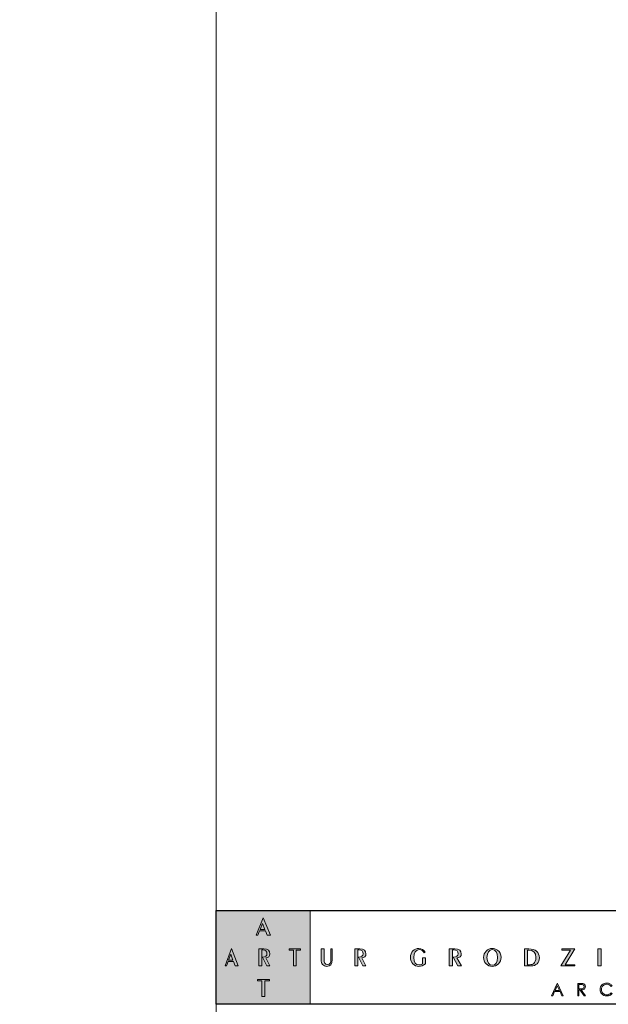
# Model space of a CAD drawing. Header units: millimetres. Extents: x -221 to 149158, y -114258 to 0.
# Tile 9 of 256: x 115042 to 115607, y -106948 to -106004. Entities that reach past the tile are written whole.
import ezdxf

# ---------------------------------------------------------------- set-up
doc = ezdxf.new("R2010")
doc.units = ezdxf.units.MM
doc.layers.get('0').update_dxf_attribs({"lineweight": 0})
doc.layers.add('A-opisram.ART', color=250, linetype='Continuous', lineweight=0)
doc.layers.add('opis..KF', color=250, linetype='Continuous', lineweight=15)
doc.layers.add('A-przekrycieram.ART', color=7, linetype='Continuous', lineweight=0, true_color=0xffffff)

# ---------------------------------------------------------------- blocks, each defined once
blk = doc.blocks.new('*U1677')
at = {"layer": 'A-przekrycieram.ART'}
h = blk.add_hatch(color=256, dxfattribs=at)
h.dxf.hatch_style = 1
h.paths.add_polyline_path([(0, 4200), (5940, 4200), (5940, 0), (0, 0)])
h.paths.add_polyline_path([(200, 4100), (5840, 4100), (5840, 100), (200, 100)], flags=16)
at = {"layer": 'A-opisram.ART'}
blk.add_line((4999.44, 100), (4999.44, 4100), dxfattribs=at)
blk = doc.blocks.new('A$C3E4B4AA6')
at = {"layer": 'opis..KF', "lineweight": 0}
h = blk.add_hatch(color=256, dxfattribs=at)
h.dxf.hatch_style = 1
h.paths.add_polyline_path([(0, 100), (100, 100), (100, 0), (0, 0)])
at = {"layer": 'opis..KF', "lineweight": 0, "true_color": 0xfefefe}
h = blk.add_hatch(color=7, dxfattribs=at)
h.dxf.hatch_style = 1
edge = h.paths.add_edge_path()
edge.add_spline(control_points=[(56.7, 25.1), (56.7, 25.1), (56.7, 26.4), (56.7, 26.4), (56.7, 26.4), (56.7, 26.4), (43.8, 26.4), (43.8, 26.4), (43.8, 26.4), (43.8, 26.4), (43.8, 25.1), (43.8, 25.1), (43.8, 25.1), (43.8, 25.1), (48.6, 25.1), (48.6, 25.1), (48.6, 25.1), (48.6, 25.1), (48.6, 8.2), (48.6, 8.2), (48.6, 8.2), (48.6, 8.2), (51.9, 8.2), (51.9, 8.2), (51.9, 8.2), (51.9, 8.2), (51.9, 25.1), (51.9, 25.1), (51.9, 25.1), (51.9, 25.1), (56.7, 25.1), (56.7, 25.1)], knot_values=[0, 0, 0, 0, 0.111111, 0.111111, 0.111111, 0.111211, 0.222222, 0.222222, 0.222222, 0.222322, 0.333333, 0.333333, 0.333333, 0.333433, 0.444444, 0.444444, 0.444444, 0.444544, 0.555556, 0.555556, 0.555556, 0.555656, 0.666667, 0.666667, 0.666667, 0.666767, 0.777778, 0.777778, 0.777778, 0.777878, 1, 1, 1, 1], degree=3, periodic=0)
edge = h.paths.add_edge_path()
edge.add_spline(control_points=[(89.6, 57.7), (89.6, 57.7), (89.6, 59.1), (89.6, 59.1), (89.6, 59.1), (89.6, 59.1), (77.8, 59.1), (77.8, 59.1), (77.8, 59.1), (77.8, 59.1), (77.8, 57.7), (77.8, 57.7), (77.8, 57.7), (77.8, 57.7), (82.2, 57.7), (82.2, 57.7), (82.2, 57.7), (82.2, 57.7), (82.2, 40.9), (82.2, 40.9), (82.2, 40.9), (82.2, 40.9), (85.2, 40.9), (85.2, 40.9), (85.2, 40.9), (85.2, 40.9), (85.2, 57.7), (85.2, 57.7), (85.2, 57.7), (85.2, 57.7), (89.6, 57.7), (89.6, 57.7)], knot_values=[0, 0, 0, 0, 0.111111, 0.111111, 0.111111, 0.111211, 0.222222, 0.222222, 0.222222, 0.222322, 0.333333, 0.333333, 0.333333, 0.333433, 0.444444, 0.444444, 0.444444, 0.444544, 0.555556, 0.555556, 0.555556, 0.555656, 0.666667, 0.666667, 0.666667, 0.666767, 0.777778, 0.777778, 0.777778, 0.777878, 1, 1, 1, 1], degree=3, periodic=0)
edge = h.paths.add_edge_path()
edge.add_spline(control_points=[(57.2, 40.9), (57.2, 40.9), (52.7, 49.4), (52.7, 49.4), (52.7, 49.4), (55.6, 49.6), (57.1, 51.2), (57.1, 53.8), (57.1, 53.8), (57.1, 57.2), (55, 59.1), (50.8, 59.1), (50.8, 59.1), (50.8, 59.1), (45.3, 59.1), (45.3, 59.1), (45.3, 59.1), (45.3, 59.1), (45.3, 40.9), (45.3, 40.9), (45.3, 40.9), (45.3, 40.9), (48.4, 40.9), (48.4, 40.9), (48.4, 40.9), (48.4, 40.9), (48.4, 57.9), (48.4, 57.9), (48.4, 57.9), (48.4, 57.9), (49.7, 57.9), (49.7, 57.9), (49.7, 57.9), (52.6, 57.9), (54, 56.6), (54, 53.9), (54, 53.9), (54, 51.3), (52.5, 50.4), (49.2, 50.1), (49.2, 50.1), (49.2, 50.1), (53.7, 40.9), (53.7, 40.9), (53.7, 40.9), (53.7, 40.9), (57.2, 40.9), (57.2, 40.9)], knot_values=[0, 0, 0, 0, 0.076923, 0.076923, 0.076923, 0.077023, 0.153846, 0.153846, 0.153846, 0.153946, 0.230769, 0.230769, 0.230769, 0.230869, 0.307692, 0.307692, 0.307692, 0.307792, 0.384615, 0.384615, 0.384615, 0.384715, 0.461538, 0.461538, 0.461538, 0.461638, 0.538462, 0.538462, 0.538462, 0.538562, 0.615385, 0.615385, 0.615385, 0.615485, 0.692308, 0.692308, 0.692308, 0.692408, 0.769231, 0.769231, 0.769231, 0.769331, 0.846154, 0.846154, 0.846154, 0.846254, 1, 1, 1, 1], degree=3, periodic=0)
edge = h.paths.add_edge_path()
edge.add_spline(control_points=[(23.4, 40.9), (23.4, 40.9), (16.2, 59.5), (16.2, 59.5), (16.2, 59.5), (16.2, 59.5), (9.3, 40.9), (9.3, 40.9), (9.3, 40.9), (9.3, 40.9), (10.8, 40.9), (10.8, 40.9), (10.8, 40.9), (10.8, 40.9), (12.5, 45.7), (12.5, 45.7), (12.5, 45.7), (12.5, 45.7), (18.3, 45.7), (18.3, 45.7), (18.3, 45.7), (18.3, 45.7), (20, 40.9), (20, 40.9), (20, 40.9), (20, 40.9), (23.4, 40.9), (23.4, 40.9)], knot_values=[0, 0, 0, 0, 0.125, 0.125, 0.125, 0.1251, 0.25, 0.25, 0.25, 0.2501, 0.375, 0.375, 0.375, 0.3751, 0.5, 0.5, 0.5, 0.5001, 0.625, 0.625, 0.625, 0.6251, 0.75, 0.75, 0.75, 0.7501, 1, 1, 1, 1], degree=3, periodic=0)
edge = h.paths.add_edge_path(flags=16)
edge.add_spline(control_points=[(17.8, 46.9), (17.8, 46.9), (12.9, 46.9), (12.9, 46.9), (12.9, 46.9), (12.9, 46.9), (15.4, 53.5), (15.4, 53.5), (15.4, 53.5), (15.4, 53.5), (17.8, 46.9), (17.8, 46.9)], knot_values=[0, 0, 0, 0, 0.25, 0.25, 0.25, 0.2501, 0.5, 0.5, 0.5, 0.5001, 1, 1, 1, 1], degree=3, periodic=0)
edge = h.paths.add_edge_path()
edge.add_spline(control_points=[(57.9, 73.6), (57.9, 73.6), (50.1, 92.2), (50.1, 92.2), (50.1, 92.2), (50.1, 92.2), (42.6, 73.6), (42.6, 73.6), (42.6, 73.6), (42.6, 73.6), (44.2, 73.6), (44.2, 73.6), (44.2, 73.6), (44.2, 73.6), (46.1, 78.4), (46.1, 78.4), (46.1, 78.4), (46.1, 78.4), (52.4, 78.4), (52.4, 78.4), (52.4, 78.4), (52.4, 78.4), (54.3, 73.6), (54.3, 73.6), (54.3, 73.6), (54.3, 73.6), (57.9, 73.6), (57.9, 73.6)], knot_values=[0, 0, 0, 0, 0.125, 0.125, 0.125, 0.1251, 0.25, 0.25, 0.25, 0.2501, 0.375, 0.375, 0.375, 0.3751, 0.5, 0.5, 0.5, 0.5001, 0.625, 0.625, 0.625, 0.6251, 0.75, 0.75, 0.75, 0.7501, 1, 1, 1, 1], degree=3, periodic=0)
edge = h.paths.add_edge_path(flags=16)
edge.add_spline(control_points=[(51.9, 79.6), (51.9, 79.6), (46.6, 79.6), (46.6, 79.6), (46.6, 79.6), (46.6, 79.6), (49.2, 86.2), (49.2, 86.2), (49.2, 86.2), (49.2, 86.2), (51.9, 79.6), (51.9, 79.6)], knot_values=[0, 0, 0, 0, 0.25, 0.25, 0.25, 0.2501, 0.5, 0.5, 0.5, 0.5001, 1, 1, 1, 1], degree=3, periodic=0)
at = {"layer": 'opis..KF', "lineweight": 0}
h = blk.add_hatch(color=256, dxfattribs=at)
h.dxf.hatch_style = 1
edge = h.paths.add_edge_path()
edge.add_spline(control_points=[(123.6, 47.5), (123.6, 47.5), (123.6, 59.1), (123.6, 59.1), (123.6, 59.1), (123.6, 59.1), (122.1, 59.1), (122.1, 59.1), (122.1, 59.1), (122.1, 59.1), (122.1, 48.1), (122.1, 48.1), (122.1, 48.1), (122.1, 44.3), (121.4, 42.4), (118.5, 42.4), (118.5, 42.4), (115.6, 42.4), (114.9, 44.3), (114.9, 48.1), (114.9, 48.1), (114.9, 48.1), (114.9, 59.1), (114.9, 59.1), (114.9, 59.1), (114.9, 59.1), (111.8, 59.1), (111.8, 59.1), (111.8, 59.1), (111.8, 59.1), (111.8, 47.5), (111.8, 47.5), (111.8, 47.5), (111.8, 45.3), (112, 43.8), (113.2, 42.4), (113.2, 42.4), (114.2, 41.2), (115.9, 40.4), (117.7, 40.4), (117.7, 40.4), (121.7, 40.4), (123.6, 42.8), (123.6, 47.5)], knot_values=[0, 0, 0, 0, 0.083333, 0.083333, 0.083333, 0.083433, 0.166667, 0.166667, 0.166667, 0.166767, 0.25, 0.25, 0.25, 0.2501, 0.333333, 0.333333, 0.333333, 0.333433, 0.416667, 0.416667, 0.416667, 0.416767, 0.5, 0.5, 0.5, 0.5001, 0.583333, 0.583333, 0.583333, 0.583433, 0.666667, 0.666667, 0.666667, 0.666767, 0.75, 0.75, 0.75, 0.7501, 0.833333, 0.833333, 0.833333, 0.833433, 1, 1, 1, 1], degree=3, periodic=0)
h = blk.add_hatch(color=256, dxfattribs=at)
h.dxf.hatch_style = 1
edge = h.paths.add_edge_path()
edge.add_spline(control_points=[(159.5, 40.9), (159.5, 40.9), (155.1, 49.4), (155.1, 49.4), (155.1, 49.4), (157.9, 49.6), (159.5, 51.2), (159.5, 53.8), (159.5, 53.8), (159.5, 57.2), (157.4, 59.1), (153.1, 59.1), (153.1, 59.1), (153.1, 59.1), (147.6, 59.1), (147.6, 59.1), (147.6, 59.1), (147.6, 59.1), (147.6, 40.9), (147.6, 40.9), (147.6, 40.9), (147.6, 40.9), (150.8, 40.9), (150.8, 40.9), (150.8, 40.9), (150.8, 40.9), (150.8, 57.9), (150.8, 57.9), (150.8, 57.9), (150.8, 57.9), (152, 57.9), (152, 57.9), (152, 57.9), (155, 57.9), (156.4, 56.6), (156.4, 53.9), (156.4, 53.9), (156.4, 51.3), (154.9, 50.4), (151.5, 50.1), (151.5, 50.1), (151.5, 50.1), (156.1, 40.9), (156.1, 40.9), (156.1, 40.9), (156.1, 40.9), (159.5, 40.9), (159.5, 40.9)], knot_values=[0, 0, 0, 0, 0.076923, 0.076923, 0.076923, 0.077023, 0.153846, 0.153846, 0.153846, 0.153946, 0.230769, 0.230769, 0.230769, 0.230869, 0.307692, 0.307692, 0.307692, 0.307792, 0.384615, 0.384615, 0.384615, 0.384715, 0.461538, 0.461538, 0.461538, 0.461638, 0.538462, 0.538462, 0.538462, 0.538562, 0.615385, 0.615385, 0.615385, 0.615485, 0.692308, 0.692308, 0.692308, 0.692408, 0.769231, 0.769231, 0.769231, 0.769331, 0.846154, 0.846154, 0.846154, 0.846254, 1, 1, 1, 1], degree=3, periodic=0)
h = blk.add_hatch(color=256, dxfattribs=at)
h.dxf.hatch_style = 1
edge = h.paths.add_edge_path()
edge.add_spline(control_points=[(222.9, 43.2), (222.9, 43.2), (222.9, 49.4), (222.9, 49.4), (222.9, 49.4), (222.9, 49.4), (219.8, 49.4), (219.8, 49.4), (219.8, 49.4), (219.8, 49.4), (219.8, 43.2), (219.8, 43.2), (219.8, 43.2), (219, 42.4), (217.7, 41.9), (216.3, 41.9), (216.3, 41.9), (212.7, 41.9), (210.5, 44.7), (210.5, 49.9), (210.5, 49.9), (210.5, 55.2), (212.8, 58.3), (216.4, 58.3), (216.4, 58.3), (218.6, 58.3), (220.3, 57.2), (221.4, 55), (221.4, 55), (221.4, 55), (222.5, 55.7), (222.5, 55.7), (222.5, 55.7), (221, 58.2), (218.8, 59.5), (215.7, 59.5), (215.7, 59.5), (210.8, 59.5), (206.9, 55.5), (206.9, 50), (206.9, 50), (206.9, 44.3), (210.6, 40.4), (216, 40.4), (216, 40.4), (218.4, 40.4), (220.7, 41.3), (222.9, 43.2)], knot_values=[0, 0, 0, 0, 0.076923, 0.076923, 0.076923, 0.077023, 0.153846, 0.153846, 0.153846, 0.153946, 0.230769, 0.230769, 0.230769, 0.230869, 0.307692, 0.307692, 0.307692, 0.307792, 0.384615, 0.384615, 0.384615, 0.384715, 0.461538, 0.461538, 0.461538, 0.461638, 0.538462, 0.538462, 0.538462, 0.538562, 0.615385, 0.615385, 0.615385, 0.615485, 0.692308, 0.692308, 0.692308, 0.692408, 0.769231, 0.769231, 0.769231, 0.769331, 0.846154, 0.846154, 0.846154, 0.846254, 1, 1, 1, 1], degree=3, periodic=0)
h = blk.add_hatch(color=256, dxfattribs=at)
h.dxf.hatch_style = 1
edge = h.paths.add_edge_path()
edge.add_spline(control_points=[(261.2, 40.9), (261.2, 40.9), (256.4, 49.4), (256.4, 49.4), (256.4, 49.4), (259.4, 49.6), (261.1, 51.2), (261.1, 53.8), (261.1, 53.8), (261.1, 57.2), (258.8, 59.1), (254.2, 59.1), (254.2, 59.1), (254.2, 59.1), (248.3, 59.1), (248.3, 59.1), (248.3, 59.1), (248.3, 59.1), (248.3, 40.9), (248.3, 40.9), (248.3, 40.9), (248.3, 40.9), (251.7, 40.9), (251.7, 40.9), (251.7, 40.9), (251.7, 40.9), (251.7, 57.9), (251.7, 57.9), (251.7, 57.9), (251.7, 57.9), (253, 57.9), (253, 57.9), (253, 57.9), (256.2, 57.9), (257.8, 56.6), (257.8, 53.9), (257.8, 53.9), (257.8, 51.3), (256.1, 50.4), (252.5, 50.1), (252.5, 50.1), (252.5, 50.1), (257.4, 40.9), (257.4, 40.9), (257.4, 40.9), (257.4, 40.9), (261.2, 40.9), (261.2, 40.9)], knot_values=[0, 0, 0, 0, 0.076923, 0.076923, 0.076923, 0.077023, 0.153846, 0.153846, 0.153846, 0.153946, 0.230769, 0.230769, 0.230769, 0.230869, 0.307692, 0.307692, 0.307692, 0.307792, 0.384615, 0.384615, 0.384615, 0.384715, 0.461538, 0.461538, 0.461538, 0.461638, 0.538462, 0.538462, 0.538462, 0.538562, 0.615385, 0.615385, 0.615385, 0.615485, 0.692308, 0.692308, 0.692308, 0.692408, 0.769231, 0.769231, 0.769231, 0.769331, 0.846154, 0.846154, 0.846154, 0.846254, 1, 1, 1, 1], degree=3, periodic=0)
h = blk.add_hatch(color=256, dxfattribs=at)
h.dxf.hatch_style = 1
edge = h.paths.add_edge_path()
edge.add_spline(control_points=[(303.5, 49.9), (303.5, 53.2), (302.1, 55.9), (299.7, 57.7), (299.7, 57.7), (298, 58.9), (296.1, 59.5), (294.1, 59.5), (294.1, 59.5), (291.7, 59.5), (289.3, 58.5), (287.6, 56.8), (287.6, 56.8), (285.8, 55), (284.8, 52.7), (284.8, 49.9), (284.8, 49.9), (284.8, 47.3), (285.8, 44.9), (287.5, 43.1), (287.5, 43.1), (289.3, 41.3), (291.6, 40.4), (294.1, 40.4), (294.1, 40.4), (296.6, 40.4), (298.9, 41.3), (300.7, 43.1), (300.7, 43.1), (302.5, 44.9), (303.5, 47.3), (303.5, 49.9)], knot_values=[0, 0, 0, 0, 0.111111, 0.111111, 0.111111, 0.111211, 0.222222, 0.222222, 0.222222, 0.222322, 0.333333, 0.333333, 0.333333, 0.333433, 0.444444, 0.444444, 0.444444, 0.444544, 0.555556, 0.555556, 0.555556, 0.555656, 0.666667, 0.666667, 0.666667, 0.666767, 0.777778, 0.777778, 0.777778, 0.777878, 1, 1, 1, 1], degree=3, periodic=0)
edge = h.paths.add_edge_path(flags=16)
edge.add_spline(control_points=[(299.8, 49.9), (299.8, 44.8), (297.3, 41.6), (294.1, 41.6), (294.1, 41.6), (291, 41.6), (288.4, 44.8), (288.4, 49.9), (288.4, 49.9), (288.4, 55.1), (291, 58.3), (294.1, 58.3), (294.1, 58.3), (297.3, 58.3), (299.8, 55.2), (299.8, 49.9)], knot_values=[0, 0, 0, 0, 0.2, 0.2, 0.2, 0.2001, 0.4, 0.4, 0.4, 0.4001, 0.6, 0.6, 0.6, 0.6001, 1, 1, 1, 1], degree=3, periodic=0)
h = blk.add_hatch(color=256, dxfattribs=at)
h.dxf.hatch_style = 1
edge = h.paths.add_edge_path()
edge.add_spline(control_points=[(344.3, 49.6), (344.3, 55.5), (340.1, 59.1), (332.9, 59.1), (332.9, 59.1), (332.9, 59.1), (328.4, 59.1), (328.4, 59.1), (328.4, 59.1), (328.4, 59.1), (328.4, 40.9), (328.4, 40.9), (328.4, 40.9), (328.4, 40.9), (335.3, 40.9), (335.3, 40.9), (335.3, 40.9), (340.7, 40.9), (344.3, 44.4), (344.3, 49.6)], knot_values=[0, 0, 0, 0, 0.166667, 0.166667, 0.166667, 0.166767, 0.333333, 0.333333, 0.333333, 0.333433, 0.5, 0.5, 0.5, 0.5001, 0.666667, 0.666667, 0.666667, 0.666767, 1, 1, 1, 1], degree=3, periodic=0)
edge = h.paths.add_edge_path(flags=16)
edge.add_spline(control_points=[(340.6, 50), (340.6, 47), (339.7, 44.7), (338.3, 43.4), (338.3, 43.4), (337.3, 42.6), (335.9, 42.2), (333.8, 42.2), (333.8, 42.2), (333.8, 42.2), (331.8, 42.2), (331.8, 42.2), (331.8, 42.2), (331.8, 42.2), (331.8, 57.7), (331.8, 57.7), (331.8, 57.7), (331.8, 57.7), (333.1, 57.7), (333.1, 57.7), (333.1, 57.7), (338, 57.7), (340.6, 55), (340.6, 50)], knot_values=[0, 0, 0, 0, 0.142857, 0.142857, 0.142857, 0.142957, 0.285714, 0.285714, 0.285714, 0.285814, 0.428571, 0.428571, 0.428571, 0.428671, 0.571429, 0.571429, 0.571429, 0.571529, 0.714286, 0.714286, 0.714286, 0.714386, 1, 1, 1, 1], degree=3, periodic=0)
h = blk.add_hatch(color=256, dxfattribs=at)
h.dxf.hatch_style = 1
edge = h.paths.add_edge_path()
edge.add_spline(control_points=[(382.2, 59.1), (382.2, 59.1), (368.3, 59.1), (368.3, 59.1), (368.3, 59.1), (368.3, 59.1), (368.3, 57.7), (368.3, 57.7), (368.3, 57.7), (368.3, 57.7), (377.6, 57.7), (377.6, 57.7), (377.6, 57.7), (377.6, 57.7), (367.3, 40.9), (367.3, 40.9), (367.3, 40.9), (367.3, 40.9), (382, 40.9), (382, 40.9), (382, 40.9), (382, 40.9), (382, 42.2), (382, 42.2), (382, 42.2), (382, 42.2), (371.9, 42.2), (371.9, 42.2), (371.9, 42.2), (371.9, 42.2), (382.2, 59.1), (382.2, 59.1)], knot_values=[0, 0, 0, 0, 0.111111, 0.111111, 0.111111, 0.111211, 0.222222, 0.222222, 0.222222, 0.222322, 0.333333, 0.333333, 0.333333, 0.333433, 0.444444, 0.444444, 0.444444, 0.444544, 0.555556, 0.555556, 0.555556, 0.555656, 0.666667, 0.666667, 0.666667, 0.666767, 0.777778, 0.777778, 0.777778, 0.777878, 1, 1, 1, 1], degree=3, periodic=0)
h = blk.add_hatch(color=256, dxfattribs=at)
h.dxf.hatch_style = 1
edge = h.paths.add_edge_path()
edge.add_spline(control_points=[(410, 40.9), (410, 40.9), (410, 59.1), (410, 59.1), (410, 59.1), (410, 59.1), (406.7, 59.1), (406.7, 59.1), (406.7, 59.1), (406.7, 59.1), (406.7, 40.9), (406.7, 40.9), (406.7, 40.9), (406.7, 40.9), (410, 40.9), (410, 40.9)], knot_values=[0, 0, 0, 0, 0.2, 0.2, 0.2, 0.2001, 0.4, 0.4, 0.4, 0.4001, 0.6, 0.6, 0.6, 0.6001, 1, 1, 1, 1], degree=3, periodic=0)
h = blk.add_hatch(color=256, dxfattribs=at)
h.dxf.hatch_style = 1
edge = h.paths.add_edge_path()
edge.add_spline(control_points=[(363.6, 22.3), (363.6, 22.3), (369.7, 9.2), (369.7, 9.2), (369.7, 9.2), (369.7, 9.2), (368.3, 9.2), (368.3, 9.2), (368.3, 9.2), (368.3, 9.2), (366.3, 13.5), (366.3, 13.5), (366.3, 13.5), (366.3, 13.5), (360.6, 13.5), (360.6, 13.5), (360.6, 13.5), (360.6, 13.5), (358.5, 9.2), (358.5, 9.2), (358.5, 9.2), (358.5, 9.2), (357.1, 9.2), (357.1, 9.2), (357.1, 9.2), (357.1, 9.2), (363.3, 22.3), (363.3, 22.3), (363.3, 22.3), (363.3, 22.3), (363.6, 22.3), (363.6, 22.3)], knot_values=[0, 0, 0, 0, 0.111111, 0.111111, 0.111111, 0.111211, 0.222222, 0.222222, 0.222222, 0.222322, 0.333333, 0.333333, 0.333333, 0.333433, 0.444444, 0.444444, 0.444444, 0.444544, 0.555556, 0.555556, 0.555556, 0.555656, 0.666667, 0.666667, 0.666667, 0.666767, 0.777778, 0.777778, 0.777778, 0.777878, 1, 1, 1, 1], degree=3, periodic=0)
edge = h.paths.add_edge_path(flags=16)
edge.add_spline(control_points=[(363.4, 19.6), (363.4, 19.6), (361.2, 14.8), (361.2, 14.8), (361.2, 14.8), (361.2, 14.8), (365.7, 14.8), (365.7, 14.8), (365.7, 14.8), (365.7, 14.8), (363.4, 19.6), (363.4, 19.6)], knot_values=[0, 0, 0, 0, 0.25, 0.25, 0.25, 0.2501, 0.5, 0.5, 0.5, 0.5001, 1, 1, 1, 1], degree=3, periodic=0)
h = blk.add_hatch(color=256, dxfattribs=at)
h.dxf.hatch_style = 1
edge = h.paths.add_edge_path()
edge.add_spline(control_points=[(385.2, 22.3), (385.2, 22.3), (387.8, 22.3), (387.8, 22.3), (387.8, 22.3), (389.3, 22.3), (390.3, 22.3), (390.8, 22.1), (390.8, 22.1), (391.6, 22), (392.2, 21.6), (392.7, 21), (392.7, 21), (393.2, 20.4), (393.4, 19.7), (393.4, 18.8), (393.4, 18.8), (393.4, 18.1), (393.2, 17.5), (392.9, 16.9), (392.9, 16.9), (392.6, 16.4), (392.1, 16), (391.5, 15.7), (391.5, 15.7), (390.8, 15.4), (390, 15.3), (388.9, 15.3), (388.9, 15.3), (388.9, 15.3), (393.6, 9.2), (393.6, 9.2), (393.6, 9.2), (393.6, 9.2), (392, 9.2), (392, 9.2), (392, 9.2), (392, 9.2), (387.3, 15.3), (387.3, 15.3), (387.3, 15.3), (387.3, 15.3), (386.5, 15.3), (386.5, 15.3), (386.5, 15.3), (386.5, 15.3), (386.5, 9.2), (386.5, 9.2), (386.5, 9.2), (386.5, 9.2), (385.2, 9.2), (385.2, 9.2), (385.2, 9.2), (385.2, 9.2), (385.2, 22.3), (385.2, 22.3)], knot_values=[0, 0, 0, 0, 0.066667, 0.066667, 0.066667, 0.066767, 0.133333, 0.133333, 0.133333, 0.133433, 0.2, 0.2, 0.2, 0.2001, 0.266667, 0.266667, 0.266667, 0.266767, 0.333333, 0.333333, 0.333333, 0.333433, 0.4, 0.4, 0.4, 0.4001, 0.466667, 0.466667, 0.466667, 0.466767, 0.533333, 0.533333, 0.533333, 0.533433, 0.6, 0.6, 0.6, 0.6001, 0.666667, 0.666667, 0.666667, 0.666767, 0.733333, 0.733333, 0.733333, 0.733433, 0.8, 0.8, 0.8, 0.8001, 0.866667, 0.866667, 0.866667, 0.866767, 1, 1, 1, 1], degree=3, periodic=0)
edge = h.paths.add_edge_path(flags=16)
edge.add_spline(control_points=[(386.5, 21), (386.5, 21), (386.5, 16.6), (386.5, 16.6), (386.5, 16.6), (386.5, 16.6), (388.8, 16.6), (388.8, 16.6), (388.8, 16.6), (389.7, 16.6), (390.3, 16.6), (390.7, 16.8), (390.7, 16.8), (391.1, 17), (391.5, 17.2), (391.7, 17.6), (391.7, 17.6), (391.9, 18), (392.1, 18.4), (392.1, 18.8), (392.1, 18.8), (392.1, 19.3), (391.9, 19.7), (391.7, 20), (391.7, 20), (391.5, 20.4), (391.2, 20.6), (390.8, 20.8), (390.8, 20.8), (390.4, 21), (389.7, 21), (388.8, 21), (388.8, 21), (388.8, 21), (386.5, 21), (386.5, 21)], knot_values=[0, 0, 0, 0, 0.1, 0.1, 0.1, 0.1001, 0.2, 0.2, 0.2, 0.2001, 0.3, 0.3, 0.3, 0.3001, 0.4, 0.4, 0.4, 0.4001, 0.5, 0.5, 0.5, 0.5001, 0.6, 0.6, 0.6, 0.6001, 0.7, 0.7, 0.7, 0.7001, 0.8, 0.8, 0.8, 0.8001, 1, 1, 1, 1], degree=3, periodic=0)
h = blk.add_hatch(color=256, dxfattribs=at)
h.dxf.hatch_style = 1
edge = h.paths.add_edge_path()
edge.add_spline(control_points=[(421.8, 19.9), (421.8, 19.9), (420.8, 19.1), (420.8, 19.1), (420.8, 19.1), (420.2, 19.8), (419.5, 20.4), (418.7, 20.8), (418.7, 20.8), (417.9, 21.2), (417.1, 21.4), (416.1, 21.4), (416.1, 21.4), (415, 21.4), (414.1, 21.1), (413.2, 20.6), (413.2, 20.6), (412.3, 20.1), (411.6, 19.4), (411.1, 18.6), (411.1, 18.6), (410.6, 17.7), (410.4, 16.8), (410.4, 15.7), (410.4, 15.7), (410.4, 14.1), (410.9, 12.8), (412, 11.7), (412, 11.7), (413.1, 10.6), (414.5, 10.1), (416.2, 10.1), (416.2, 10.1), (418, 10.1), (419.5, 10.8), (420.8, 12.3), (420.8, 12.3), (420.8, 12.3), (421.8, 11.5), (421.8, 11.5), (421.8, 11.5), (421.2, 10.6), (420.3, 10), (419.4, 9.5), (419.4, 9.5), (418.4, 9.1), (417.3, 8.9), (416.1, 8.9), (416.1, 8.9), (413.8, 8.9), (412, 9.6), (410.7, 11.2), (410.7, 11.2), (409.5, 12.4), (409, 14), (409, 15.8), (409, 15.8), (409, 17.7), (409.7, 19.4), (411, 20.7), (411, 20.7), (412.4, 22), (414, 22.6), (416.1, 22.6), (416.1, 22.6), (417.3, 22.6), (418.4, 22.4), (419.4, 21.9), (419.4, 21.9), (420.4, 21.4), (421.2, 20.8), (421.8, 19.9)], knot_values=[0, 0, 0, 0, 0.052632, 0.052632, 0.052632, 0.052732, 0.105263, 0.105263, 0.105263, 0.105363, 0.157895, 0.157895, 0.157895, 0.157995, 0.210526, 0.210526, 0.210526, 0.210626, 0.263158, 0.263158, 0.263158, 0.263258, 0.315789, 0.315789, 0.315789, 0.315889, 0.368421, 0.368421, 0.368421, 0.368521, 0.421053, 0.421053, 0.421053, 0.421153, 0.473684, 0.473684, 0.473684, 0.473784, 0.526316, 0.526316, 0.526316, 0.526416, 0.578947, 0.578947, 0.578947, 0.579047, 0.631579, 0.631579, 0.631579, 0.631679, 0.684211, 0.684211, 0.684211, 0.684311, 0.736842, 0.736842, 0.736842, 0.736942, 0.789474, 0.789474, 0.789474, 0.789574, 0.842105, 0.842105, 0.842105, 0.842205, 0.894737, 0.894737, 0.894737, 0.894837, 1, 1, 1, 1], degree=3, periodic=0)
at = {"layer": 'opis..KF', "lineweight": 30}
blk.add_lwpolyline([(0, 100), (933, 100), (933, 0), (0, 0)], close=True, dxfattribs=at)
at = {"layer": 'opis..KF', "lineweight": 0}
blk.add_lwpolyline([(0, 100), (100, 100), (100, 0), (0, 0)], close=True, dxfattribs=at)
at = {"layer": 'opis..KF', "color": 7, "lineweight": 0, "true_color": 0xfefefe}
for points, knots in [([(57.9, 73.6), (57.9, 73.6), (50.1, 92.2), (50.1, 92.2), (50.1, 92.2), (50.1, 92.2), (42.6, 73.6), (42.6, 73.6), (42.6, 73.6), (42.6, 73.6), (44.2, 73.6), (44.2, 73.6), (44.2, 73.6), (44.2, 73.6), (46.1, 78.4), (46.1, 78.4), (46.1, 78.4), (46.1, 78.4), (52.4, 78.4), (52.4, 78.4), (52.4, 78.4), (52.4, 78.4), (54.3, 73.6), (54.3, 73.6), (54.3, 73.6), (54.3, 73.6), (57.9, 73.6), (57.9, 73.6)], [0, 0, 0, 0, 0.125, 0.125, 0.125, 0.125, 0.25, 0.25, 0.25, 0.25, 0.375, 0.375, 0.375, 0.375, 0.5, 0.5, 0.5, 0.5, 0.625, 0.625, 0.625, 0.625, 0.75, 0.75, 0.75, 0.75, 1, 1, 1, 1]), ([(51.9, 79.6), (51.9, 79.6), (46.6, 79.6), (46.6, 79.6), (46.6, 79.6), (46.6, 79.6), (49.2, 86.2), (49.2, 86.2), (49.2, 86.2), (49.2, 86.2), (51.9, 79.6), (51.9, 79.6)], [0, 0, 0, 0, 0.25, 0.25, 0.25, 0.25, 0.5, 0.5, 0.5, 0.5, 1, 1, 1, 1]), ([(23.4, 40.9), (23.4, 40.9), (16.2, 59.5), (16.2, 59.5), (16.2, 59.5), (16.2, 59.5), (9.3, 40.9), (9.3, 40.9), (9.3, 40.9), (9.3, 40.9), (10.8, 40.9), (10.8, 40.9), (10.8, 40.9), (10.8, 40.9), (12.5, 45.7), (12.5, 45.7), (12.5, 45.7), (12.5, 45.7), (18.3, 45.7), (18.3, 45.7), (18.3, 45.7), (18.3, 45.7), (20, 40.9), (20, 40.9), (20, 40.9), (20, 40.9), (23.4, 40.9), (23.4, 40.9)], [0, 0, 0, 0, 0.125, 0.125, 0.125, 0.125, 0.25, 0.25, 0.25, 0.25, 0.375, 0.375, 0.375, 0.375, 0.5, 0.5, 0.5, 0.5, 0.625, 0.625, 0.625, 0.625, 0.75, 0.75, 0.75, 0.75, 1, 1, 1, 1]), ([(17.8, 46.9), (17.8, 46.9), (12.9, 46.9), (12.9, 46.9), (12.9, 46.9), (12.9, 46.9), (15.4, 53.5), (15.4, 53.5), (15.4, 53.5), (15.4, 53.5), (17.8, 46.9), (17.8, 46.9)], [0, 0, 0, 0, 0.25, 0.25, 0.25, 0.25, 0.5, 0.5, 0.5, 0.5, 1, 1, 1, 1]), ([(57.2, 40.9), (57.2, 40.9), (52.7, 49.4), (52.7, 49.4), (52.7, 49.4), (55.6, 49.6), (57.1, 51.2), (57.1, 53.8), (57.1, 53.8), (57.1, 57.2), (55, 59.1), (50.8, 59.1), (50.8, 59.1), (50.8, 59.1), (45.3, 59.1), (45.3, 59.1), (45.3, 59.1), (45.3, 59.1), (45.3, 40.9), (45.3, 40.9), (45.3, 40.9), (45.3, 40.9), (48.4, 40.9), (48.4, 40.9), (48.4, 40.9), (48.4, 40.9), (48.4, 57.9), (48.4, 57.9), (48.4, 57.9), (48.4, 57.9), (49.7, 57.9), (49.7, 57.9), (49.7, 57.9), (52.6, 57.9), (54, 56.6), (54, 53.9), (54, 53.9), (54, 51.3), (52.5, 50.4), (49.2, 50.1), (49.2, 50.1), (49.2, 50.1), (53.7, 40.9), (53.7, 40.9), (53.7, 40.9), (53.7, 40.9), (57.2, 40.9), (57.2, 40.9)], [0, 0, 0, 0, 0.076923, 0.076923, 0.076923, 0.076923, 0.153846, 0.153846, 0.153846, 0.153846, 0.230769, 0.230769, 0.230769, 0.230769, 0.307692, 0.307692, 0.307692, 0.307692, 0.384615, 0.384615, 0.384615, 0.384615, 0.461538, 0.461538, 0.461538, 0.461538, 0.538462, 0.538462, 0.538462, 0.538462, 0.615385, 0.615385, 0.615385, 0.615385, 0.692308, 0.692308, 0.692308, 0.692308, 0.769231, 0.769231, 0.769231, 0.769231, 0.846154, 0.846154, 0.846154, 0.846154, 1, 1, 1, 1]), ([(89.6, 57.7), (89.6, 57.7), (89.6, 59.1), (89.6, 59.1), (89.6, 59.1), (89.6, 59.1), (77.8, 59.1), (77.8, 59.1), (77.8, 59.1), (77.8, 59.1), (77.8, 57.7), (77.8, 57.7), (77.8, 57.7), (77.8, 57.7), (82.2, 57.7), (82.2, 57.7), (82.2, 57.7), (82.2, 57.7), (82.2, 40.9), (82.2, 40.9), (82.2, 40.9), (82.2, 40.9), (85.2, 40.9), (85.2, 40.9), (85.2, 40.9), (85.2, 40.9), (85.2, 57.7), (85.2, 57.7), (85.2, 57.7), (85.2, 57.7), (89.6, 57.7), (89.6, 57.7)], [0, 0, 0, 0, 0.111111, 0.111111, 0.111111, 0.111111, 0.222222, 0.222222, 0.222222, 0.222222, 0.333333, 0.333333, 0.333333, 0.333333, 0.444444, 0.444444, 0.444444, 0.444444, 0.555556, 0.555556, 0.555556, 0.555556, 0.666667, 0.666667, 0.666667, 0.666667, 0.777778, 0.777778, 0.777778, 0.777778, 1, 1, 1, 1]), ([(56.7, 25.1), (56.7, 25.1), (56.7, 26.4), (56.7, 26.4), (56.7, 26.4), (56.7, 26.4), (43.8, 26.4), (43.8, 26.4), (43.8, 26.4), (43.8, 26.4), (43.8, 25.1), (43.8, 25.1), (43.8, 25.1), (43.8, 25.1), (48.6, 25.1), (48.6, 25.1), (48.6, 25.1), (48.6, 25.1), (48.6, 8.2), (48.6, 8.2), (48.6, 8.2), (48.6, 8.2), (51.9, 8.2), (51.9, 8.2), (51.9, 8.2), (51.9, 8.2), (51.9, 25.1), (51.9, 25.1), (51.9, 25.1), (51.9, 25.1), (56.7, 25.1), (56.7, 25.1)], [0, 0, 0, 0, 0.111111, 0.111111, 0.111111, 0.111111, 0.222222, 0.222222, 0.222222, 0.222222, 0.333333, 0.333333, 0.333333, 0.333333, 0.444444, 0.444444, 0.444444, 0.444444, 0.555556, 0.555556, 0.555556, 0.555556, 0.666667, 0.666667, 0.666667, 0.666667, 0.777778, 0.777778, 0.777778, 0.777778, 1, 1, 1, 1])]:
    blk.add_open_spline(points, degree=3, knots=knots, dxfattribs=at)
at = {"layer": 'opis..KF', "lineweight": 0}
for points, knots in [([(123.6, 47.5), (123.6, 47.5), (123.6, 59.1), (123.6, 59.1), (123.6, 59.1), (123.6, 59.1), (122.1, 59.1), (122.1, 59.1), (122.1, 59.1), (122.1, 59.1), (122.1, 48.1), (122.1, 48.1), (122.1, 48.1), (122.1, 44.3), (121.4, 42.4), (118.5, 42.4), (118.5, 42.4), (115.6, 42.4), (114.9, 44.3), (114.9, 48.1), (114.9, 48.1), (114.9, 48.1), (114.9, 59.1), (114.9, 59.1), (114.9, 59.1), (114.9, 59.1), (111.8, 59.1), (111.8, 59.1), (111.8, 59.1), (111.8, 59.1), (111.8, 47.5), (111.8, 47.5), (111.8, 47.5), (111.8, 45.3), (112, 43.8), (113.2, 42.4), (113.2, 42.4), (114.2, 41.2), (115.9, 40.4), (117.7, 40.4), (117.7, 40.4), (121.7, 40.4), (123.6, 42.8), (123.6, 47.5)], [0, 0, 0, 0, 0.083333, 0.083333, 0.083333, 0.083333, 0.166667, 0.166667, 0.166667, 0.166667, 0.25, 0.25, 0.25, 0.25, 0.333333, 0.333333, 0.333333, 0.333333, 0.416667, 0.416667, 0.416667, 0.416667, 0.5, 0.5, 0.5, 0.5, 0.583333, 0.583333, 0.583333, 0.583333, 0.666667, 0.666667, 0.666667, 0.666667, 0.75, 0.75, 0.75, 0.75, 0.833333, 0.833333, 0.833333, 0.833333, 1, 1, 1, 1]), ([(159.5, 40.9), (159.5, 40.9), (155.1, 49.4), (155.1, 49.4), (155.1, 49.4), (157.9, 49.6), (159.5, 51.2), (159.5, 53.8), (159.5, 53.8), (159.5, 57.2), (157.4, 59.1), (153.1, 59.1), (153.1, 59.1), (153.1, 59.1), (147.6, 59.1), (147.6, 59.1), (147.6, 59.1), (147.6, 59.1), (147.6, 40.9), (147.6, 40.9), (147.6, 40.9), (147.6, 40.9), (150.8, 40.9), (150.8, 40.9), (150.8, 40.9), (150.8, 40.9), (150.8, 57.9), (150.8, 57.9), (150.8, 57.9), (150.8, 57.9), (152, 57.9), (152, 57.9), (152, 57.9), (155, 57.9), (156.4, 56.6), (156.4, 53.9), (156.4, 53.9), (156.4, 51.3), (154.9, 50.4), (151.5, 50.1), (151.5, 50.1), (151.5, 50.1), (156.1, 40.9), (156.1, 40.9), (156.1, 40.9), (156.1, 40.9), (159.5, 40.9), (159.5, 40.9)], [0, 0, 0, 0, 0.076923, 0.076923, 0.076923, 0.076923, 0.153846, 0.153846, 0.153846, 0.153846, 0.230769, 0.230769, 0.230769, 0.230769, 0.307692, 0.307692, 0.307692, 0.307692, 0.384615, 0.384615, 0.384615, 0.384615, 0.461538, 0.461538, 0.461538, 0.461538, 0.538462, 0.538462, 0.538462, 0.538462, 0.615385, 0.615385, 0.615385, 0.615385, 0.692308, 0.692308, 0.692308, 0.692308, 0.769231, 0.769231, 0.769231, 0.769231, 0.846154, 0.846154, 0.846154, 0.846154, 1, 1, 1, 1]), ([(222.9, 43.2), (222.9, 43.2), (222.9, 49.4), (222.9, 49.4), (222.9, 49.4), (222.9, 49.4), (219.8, 49.4), (219.8, 49.4), (219.8, 49.4), (219.8, 49.4), (219.8, 43.2), (219.8, 43.2), (219.8, 43.2), (219, 42.4), (217.7, 41.9), (216.3, 41.9), (216.3, 41.9), (212.7, 41.9), (210.5, 44.7), (210.5, 49.9), (210.5, 49.9), (210.5, 55.2), (212.8, 58.3), (216.4, 58.3), (216.4, 58.3), (218.6, 58.3), (220.3, 57.2), (221.4, 55), (221.4, 55), (221.4, 55), (222.5, 55.7), (222.5, 55.7), (222.5, 55.7), (221, 58.2), (218.8, 59.5), (215.7, 59.5), (215.7, 59.5), (210.8, 59.5), (206.9, 55.5), (206.9, 50), (206.9, 50), (206.9, 44.3), (210.6, 40.4), (216, 40.4), (216, 40.4), (218.4, 40.4), (220.7, 41.3), (222.9, 43.2)], [0, 0, 0, 0, 0.076923, 0.076923, 0.076923, 0.076923, 0.153846, 0.153846, 0.153846, 0.153846, 0.230769, 0.230769, 0.230769, 0.230769, 0.307692, 0.307692, 0.307692, 0.307692, 0.384615, 0.384615, 0.384615, 0.384615, 0.461538, 0.461538, 0.461538, 0.461538, 0.538462, 0.538462, 0.538462, 0.538462, 0.615385, 0.615385, 0.615385, 0.615385, 0.692308, 0.692308, 0.692308, 0.692308, 0.769231, 0.769231, 0.769231, 0.769231, 0.846154, 0.846154, 0.846154, 0.846154, 1, 1, 1, 1]), ([(261.2, 40.9), (261.2, 40.9), (256.4, 49.4), (256.4, 49.4), (256.4, 49.4), (259.4, 49.6), (261.1, 51.2), (261.1, 53.8), (261.1, 53.8), (261.1, 57.2), (258.8, 59.1), (254.2, 59.1), (254.2, 59.1), (254.2, 59.1), (248.3, 59.1), (248.3, 59.1), (248.3, 59.1), (248.3, 59.1), (248.3, 40.9), (248.3, 40.9), (248.3, 40.9), (248.3, 40.9), (251.7, 40.9), (251.7, 40.9), (251.7, 40.9), (251.7, 40.9), (251.7, 57.9), (251.7, 57.9), (251.7, 57.9), (251.7, 57.9), (253, 57.9), (253, 57.9), (253, 57.9), (256.2, 57.9), (257.8, 56.6), (257.8, 53.9), (257.8, 53.9), (257.8, 51.3), (256.1, 50.4), (252.5, 50.1), (252.5, 50.1), (252.5, 50.1), (257.4, 40.9), (257.4, 40.9), (257.4, 40.9), (257.4, 40.9), (261.2, 40.9), (261.2, 40.9)], [0, 0, 0, 0, 0.076923, 0.076923, 0.076923, 0.076923, 0.153846, 0.153846, 0.153846, 0.153846, 0.230769, 0.230769, 0.230769, 0.230769, 0.307692, 0.307692, 0.307692, 0.307692, 0.384615, 0.384615, 0.384615, 0.384615, 0.461538, 0.461538, 0.461538, 0.461538, 0.538462, 0.538462, 0.538462, 0.538462, 0.615385, 0.615385, 0.615385, 0.615385, 0.692308, 0.692308, 0.692308, 0.692308, 0.769231, 0.769231, 0.769231, 0.769231, 0.846154, 0.846154, 0.846154, 0.846154, 1, 1, 1, 1]), ([(303.5, 49.9), (303.5, 53.2), (302.1, 55.9), (299.7, 57.7), (299.7, 57.7), (298, 58.9), (296.1, 59.5), (294.1, 59.5), (294.1, 59.5), (291.7, 59.5), (289.3, 58.5), (287.6, 56.8), (287.6, 56.8), (285.8, 55), (284.8, 52.7), (284.8, 49.9), (284.8, 49.9), (284.8, 47.3), (285.8, 44.9), (287.5, 43.1), (287.5, 43.1), (289.3, 41.3), (291.6, 40.4), (294.1, 40.4), (294.1, 40.4), (296.6, 40.4), (298.9, 41.3), (300.7, 43.1), (300.7, 43.1), (302.5, 44.9), (303.5, 47.3), (303.5, 49.9)], [0, 0, 0, 0, 0.111111, 0.111111, 0.111111, 0.111111, 0.222222, 0.222222, 0.222222, 0.222222, 0.333333, 0.333333, 0.333333, 0.333333, 0.444444, 0.444444, 0.444444, 0.444444, 0.555556, 0.555556, 0.555556, 0.555556, 0.666667, 0.666667, 0.666667, 0.666667, 0.777778, 0.777778, 0.777778, 0.777778, 1, 1, 1, 1]), ([(299.8, 49.9), (299.8, 44.8), (297.3, 41.6), (294.1, 41.6), (294.1, 41.6), (291, 41.6), (288.4, 44.8), (288.4, 49.9), (288.4, 49.9), (288.4, 55.1), (291, 58.3), (294.1, 58.3), (294.1, 58.3), (297.3, 58.3), (299.8, 55.2), (299.8, 49.9)], [0, 0, 0, 0, 0.2, 0.2, 0.2, 0.2, 0.4, 0.4, 0.4, 0.4, 0.6, 0.6, 0.6, 0.6, 1, 1, 1, 1]), ([(344.3, 49.6), (344.3, 55.5), (340.1, 59.1), (332.9, 59.1), (332.9, 59.1), (332.9, 59.1), (328.4, 59.1), (328.4, 59.1), (328.4, 59.1), (328.4, 59.1), (328.4, 40.9), (328.4, 40.9), (328.4, 40.9), (328.4, 40.9), (335.3, 40.9), (335.3, 40.9), (335.3, 40.9), (340.7, 40.9), (344.3, 44.4), (344.3, 49.6)], [0, 0, 0, 0, 0.166667, 0.166667, 0.166667, 0.166667, 0.333333, 0.333333, 0.333333, 0.333333, 0.5, 0.5, 0.5, 0.5, 0.666667, 0.666667, 0.666667, 0.666667, 1, 1, 1, 1]), ([(340.6, 50), (340.6, 47), (339.7, 44.7), (338.3, 43.4), (338.3, 43.4), (337.3, 42.6), (335.9, 42.2), (333.8, 42.2), (333.8, 42.2), (333.8, 42.2), (331.8, 42.2), (331.8, 42.2), (331.8, 42.2), (331.8, 42.2), (331.8, 57.7), (331.8, 57.7), (331.8, 57.7), (331.8, 57.7), (333.1, 57.7), (333.1, 57.7), (333.1, 57.7), (338, 57.7), (340.6, 55), (340.6, 50)], [0, 0, 0, 0, 0.142857, 0.142857, 0.142857, 0.142857, 0.285714, 0.285714, 0.285714, 0.285714, 0.428571, 0.428571, 0.428571, 0.428571, 0.571429, 0.571429, 0.571429, 0.571429, 0.714286, 0.714286, 0.714286, 0.714286, 1, 1, 1, 1]), ([(382.2, 59.1), (382.2, 59.1), (368.3, 59.1), (368.3, 59.1), (368.3, 59.1), (368.3, 59.1), (368.3, 57.7), (368.3, 57.7), (368.3, 57.7), (368.3, 57.7), (377.6, 57.7), (377.6, 57.7), (377.6, 57.7), (377.6, 57.7), (367.3, 40.9), (367.3, 40.9), (367.3, 40.9), (367.3, 40.9), (382, 40.9), (382, 40.9), (382, 40.9), (382, 40.9), (382, 42.2), (382, 42.2), (382, 42.2), (382, 42.2), (371.9, 42.2), (371.9, 42.2), (371.9, 42.2), (371.9, 42.2), (382.2, 59.1), (382.2, 59.1)], [0, 0, 0, 0, 0.111111, 0.111111, 0.111111, 0.111111, 0.222222, 0.222222, 0.222222, 0.222222, 0.333333, 0.333333, 0.333333, 0.333333, 0.444444, 0.444444, 0.444444, 0.444444, 0.555556, 0.555556, 0.555556, 0.555556, 0.666667, 0.666667, 0.666667, 0.666667, 0.777778, 0.777778, 0.777778, 0.777778, 1, 1, 1, 1]), ([(410, 40.9), (410, 40.9), (410, 59.1), (410, 59.1), (410, 59.1), (410, 59.1), (406.7, 59.1), (406.7, 59.1), (406.7, 59.1), (406.7, 59.1), (406.7, 40.9), (406.7, 40.9), (406.7, 40.9), (406.7, 40.9), (410, 40.9), (410, 40.9)], [0, 0, 0, 0, 0.2, 0.2, 0.2, 0.2, 0.4, 0.4, 0.4, 0.4, 0.6, 0.6, 0.6, 0.6, 1, 1, 1, 1]), ([(363.6, 22.3), (363.6, 22.3), (369.7, 9.2), (369.7, 9.2), (369.7, 9.2), (369.7, 9.2), (368.3, 9.2), (368.3, 9.2), (368.3, 9.2), (368.3, 9.2), (366.3, 13.5), (366.3, 13.5), (366.3, 13.5), (366.3, 13.5), (360.6, 13.5), (360.6, 13.5), (360.6, 13.5), (360.6, 13.5), (358.5, 9.2), (358.5, 9.2), (358.5, 9.2), (358.5, 9.2), (357.1, 9.2), (357.1, 9.2), (357.1, 9.2), (357.1, 9.2), (363.3, 22.3), (363.3, 22.3), (363.3, 22.3), (363.3, 22.3), (363.6, 22.3), (363.6, 22.3)], [0, 0, 0, 0, 0.111111, 0.111111, 0.111111, 0.111111, 0.222222, 0.222222, 0.222222, 0.222222, 0.333333, 0.333333, 0.333333, 0.333333, 0.444444, 0.444444, 0.444444, 0.444444, 0.555556, 0.555556, 0.555556, 0.555556, 0.666667, 0.666667, 0.666667, 0.666667, 0.777778, 0.777778, 0.777778, 0.777778, 1, 1, 1, 1]), ([(385.2, 22.3), (385.2, 22.3), (387.8, 22.3), (387.8, 22.3), (387.8, 22.3), (389.3, 22.3), (390.3, 22.3), (390.8, 22.1), (390.8, 22.1), (391.6, 22), (392.2, 21.6), (392.7, 21), (392.7, 21), (393.2, 20.4), (393.4, 19.7), (393.4, 18.8), (393.4, 18.8), (393.4, 18.1), (393.2, 17.5), (392.9, 16.9), (392.9, 16.9), (392.6, 16.4), (392.1, 16), (391.5, 15.7), (391.5, 15.7), (390.8, 15.4), (390, 15.3), (388.9, 15.3), (388.9, 15.3), (388.9, 15.3), (393.6, 9.2), (393.6, 9.2), (393.6, 9.2), (393.6, 9.2), (392, 9.2), (392, 9.2), (392, 9.2), (392, 9.2), (387.3, 15.3), (387.3, 15.3), (387.3, 15.3), (387.3, 15.3), (386.5, 15.3), (386.5, 15.3), (386.5, 15.3), (386.5, 15.3), (386.5, 9.2), (386.5, 9.2), (386.5, 9.2), (386.5, 9.2), (385.2, 9.2), (385.2, 9.2), (385.2, 9.2), (385.2, 9.2), (385.2, 22.3), (385.2, 22.3)], [0, 0, 0, 0, 0.066667, 0.066667, 0.066667, 0.066667, 0.133333, 0.133333, 0.133333, 0.133333, 0.2, 0.2, 0.2, 0.2, 0.266667, 0.266667, 0.266667, 0.266667, 0.333333, 0.333333, 0.333333, 0.333333, 0.4, 0.4, 0.4, 0.4, 0.466667, 0.466667, 0.466667, 0.466667, 0.533333, 0.533333, 0.533333, 0.533333, 0.6, 0.6, 0.6, 0.6, 0.666667, 0.666667, 0.666667, 0.666667, 0.733333, 0.733333, 0.733333, 0.733333, 0.8, 0.8, 0.8, 0.8, 0.866667, 0.866667, 0.866667, 0.866667, 1, 1, 1, 1]), ([(386.5, 21), (386.5, 21), (386.5, 16.6), (386.5, 16.6), (386.5, 16.6), (386.5, 16.6), (388.8, 16.6), (388.8, 16.6), (388.8, 16.6), (389.7, 16.6), (390.3, 16.6), (390.7, 16.8), (390.7, 16.8), (391.1, 17), (391.5, 17.2), (391.7, 17.6), (391.7, 17.6), (391.9, 18), (392.1, 18.4), (392.1, 18.8), (392.1, 18.8), (392.1, 19.3), (391.9, 19.7), (391.7, 20), (391.7, 20), (391.5, 20.4), (391.2, 20.6), (390.8, 20.8), (390.8, 20.8), (390.4, 21), (389.7, 21), (388.8, 21), (388.8, 21), (388.8, 21), (386.5, 21), (386.5, 21)], [0, 0, 0, 0, 0.1, 0.1, 0.1, 0.1, 0.2, 0.2, 0.2, 0.2, 0.3, 0.3, 0.3, 0.3, 0.4, 0.4, 0.4, 0.4, 0.5, 0.5, 0.5, 0.5, 0.6, 0.6, 0.6, 0.6, 0.7, 0.7, 0.7, 0.7, 0.8, 0.8, 0.8, 0.8, 1, 1, 1, 1]), ([(421.8, 19.9), (421.8, 19.9), (420.8, 19.1), (420.8, 19.1), (420.8, 19.1), (420.2, 19.8), (419.5, 20.4), (418.7, 20.8), (418.7, 20.8), (417.9, 21.2), (417.1, 21.4), (416.1, 21.4), (416.1, 21.4), (415, 21.4), (414.1, 21.1), (413.2, 20.6), (413.2, 20.6), (412.3, 20.1), (411.6, 19.4), (411.1, 18.6), (411.1, 18.6), (410.6, 17.7), (410.4, 16.8), (410.4, 15.7), (410.4, 15.7), (410.4, 14.1), (410.9, 12.8), (412, 11.7), (412, 11.7), (413.1, 10.6), (414.5, 10.1), (416.2, 10.1), (416.2, 10.1), (418, 10.1), (419.5, 10.8), (420.8, 12.3), (420.8, 12.3), (420.8, 12.3), (421.8, 11.5), (421.8, 11.5), (421.8, 11.5), (421.2, 10.6), (420.3, 10), (419.4, 9.5), (419.4, 9.5), (418.4, 9.1), (417.3, 8.9), (416.1, 8.9), (416.1, 8.9), (413.8, 8.9), (412, 9.6), (410.7, 11.2), (410.7, 11.2), (409.5, 12.4), (409, 14), (409, 15.8), (409, 15.8), (409, 17.7), (409.7, 19.4), (411, 20.7), (411, 20.7), (412.4, 22), (414, 22.6), (416.1, 22.6), (416.1, 22.6), (417.3, 22.6), (418.4, 22.4), (419.4, 21.9), (419.4, 21.9), (420.4, 21.4), (421.2, 20.8), (421.8, 19.9)], [0, 0, 0, 0, 0.052632, 0.052632, 0.052632, 0.052632, 0.105263, 0.105263, 0.105263, 0.105263, 0.157895, 0.157895, 0.157895, 0.157895, 0.210526, 0.210526, 0.210526, 0.210526, 0.263158, 0.263158, 0.263158, 0.263158, 0.315789, 0.315789, 0.315789, 0.315789, 0.368421, 0.368421, 0.368421, 0.368421, 0.421053, 0.421053, 0.421053, 0.421053, 0.473684, 0.473684, 0.473684, 0.473684, 0.526316, 0.526316, 0.526316, 0.526316, 0.578947, 0.578947, 0.578947, 0.578947, 0.631579, 0.631579, 0.631579, 0.631579, 0.684211, 0.684211, 0.684211, 0.684211, 0.736842, 0.736842, 0.736842, 0.736842, 0.789474, 0.789474, 0.789474, 0.789474, 0.842105, 0.842105, 0.842105, 0.842105, 0.894737, 0.894737, 0.894737, 0.894737, 1, 1, 1, 1]), ([(363.4, 19.6), (363.4, 19.6), (361.2, 14.8), (361.2, 14.8), (361.2, 14.8), (361.2, 14.8), (365.7, 14.8), (365.7, 14.8), (365.7, 14.8), (365.7, 14.8), (363.4, 19.6), (363.4, 19.6)], [0, 0, 0, 0, 0.25, 0.25, 0.25, 0.25, 0.5, 0.5, 0.5, 0.5, 1, 1, 1, 1])]:
    blk.add_open_spline(points, degree=3, knots=knots, dxfattribs=at)

msp = doc.modelspace()

# ---------------------------------------------------------------- block references
msp.add_blockref('*U1677', (110231.21, -107589.38))
at = {"layer": 'opis..KF', "xscale": 0.8999999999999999, "yscale": 0.8999999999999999, "zscale": 0.8999999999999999}
msp.add_blockref('A$C3E4B4AA6', (115230.65, -106948.13), dxfattribs=at)

doc.saveas('drawing.dxf')
